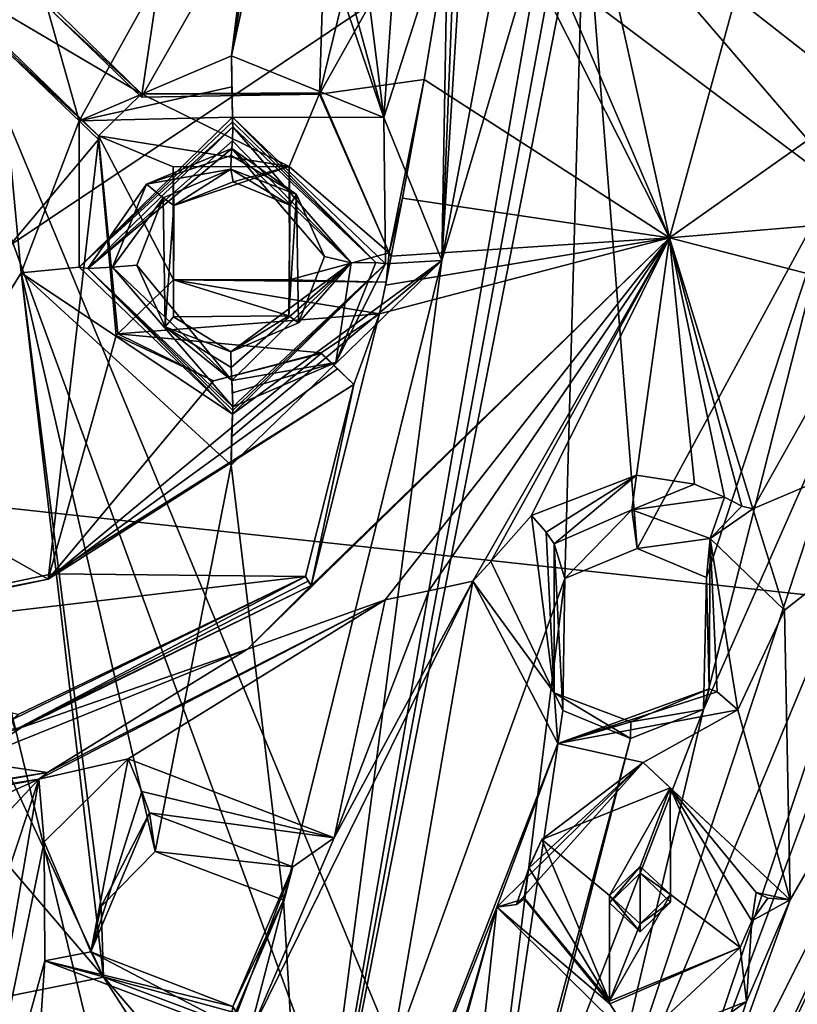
# Model space of a CAD drawing. Header units: millimetres. Extents: x -150 to 308, y -116 to 257.
# Tile 112 of 147: x 256 to 268, y 175 to 191. Entities that reach past the tile are written whole.
import ezdxf

# ---------------------------------------------------------------- set-up
doc = ezdxf.new("R2010")
doc.units = ezdxf.units.MM
doc.header["$LTSCALE"] = 81.481481
for name, color, linetype in [('1009', 7, 'CONTINUOUS'), ('1010', 7, 'CONTINUOUS'), ('1011', 7, 'CONTINUOUS'), ('1012', 7, 'CONTINUOUS'), ('1013', 7, 'CONTINUOUS'), ('1039', 7, 'CONTINUOUS'), ('1040', 7, 'CONTINUOUS'), ('1041', 7, 'CONTINUOUS'), ('1042', 7, 'CONTINUOUS'), ('1043', 7, 'CONTINUOUS'), ('1044', 7, 'CONTINUOUS'), ('1045', 7, 'CONTINUOUS'), ('1046', 7, 'CONTINUOUS'), ('1047', 7, 'CONTINUOUS'), ('1048', 7, 'CONTINUOUS'), ('1049', 7, 'CONTINUOUS'), ('1050', 7, 'CONTINUOUS'), ('1054', 7, 'CONTINUOUS'), ('1055', 7, 'CONTINUOUS'), ('1136', 7, 'CONTINUOUS'), ('1138', 7, 'CONTINUOUS'), ('1139', 7, 'CONTINUOUS'), ('138', 7, 'CONTINUOUS'), ('1431', 7, 'CONTINUOUS'), ('1432', 7, 'CONTINUOUS'), ('1433', 7, 'CONTINUOUS'), ('1434', 7, 'CONTINUOUS'), ('1435', 7, 'CONTINUOUS'), ('1436', 7, 'CONTINUOUS'), ('1437', 7, 'CONTINUOUS'), ('1459', 7, 'CONTINUOUS'), ('1460', 7, 'CONTINUOUS'), ('1461', 7, 'CONTINUOUS'), ('1462', 7, 'CONTINUOUS'), ('254', 7, 'CONTINUOUS'), ('783', 7, 'CONTINUOUS'), ('786', 7, 'CONTINUOUS'), ('794', 7, 'CONTINUOUS'), ('937', 7, 'CONTINUOUS'), ('938', 7, 'CONTINUOUS'), ('944', 7, 'CONTINUOUS'), ('945', 7, 'CONTINUOUS'), ('946', 7, 'CONTINUOUS'), ('947', 7, 'CONTINUOUS'), ('948', 7, 'CONTINUOUS')]:
    doc.layers.add(name, color=color, linetype=linetype)

msp = doc.modelspace()

# ---------------------------------------------------------------- linework, layer by layer
at = {"layer": '1009', "linetype": 'CONTINUOUS'}
for points in [[(261.203, 184.901, -20.785), (256.257, 181.792, -21.521), (256.185, 181.706, -21.289), (261.203, 184.901, -20.785)], [(256.257, 181.792, -21.521), (250.5, 180.587, -21.805), (256.185, 181.706, -21.289), (256.257, 181.792, -21.521)], [(256.185, 181.706, -21.289), (250.5, 180.587, -21.805), (250.5, 180.506, -21.46), (256.185, 181.706, -21.289)]]:
    msp.add_3dface(points, dxfattribs=at)
at = {"layer": '1010', "linetype": 'CONTINUOUS'}
for points in [[(255.573, 190.302, -19.165), (257.009, 188.918, -19.55), (252.634, 183.7, -20.688), (255.573, 190.302, -19.165)], [(257.009, 188.918, -19.55), (256.185, 181.706, -21.289), (252.634, 183.7, -20.688), (257.009, 188.918, -19.55)], [(257.301, 185.705, -20.345), (256.185, 181.706, -21.289), (257.009, 188.918, -19.55), (257.301, 185.705, -20.345)], [(258.9, 184.961, -20.611), (256.185, 181.706, -21.289), (257.301, 185.705, -20.345), (258.9, 184.961, -20.611)], [(260.934, 185.155, -20.69), (256.185, 181.706, -21.289), (260.668, 185.409, -20.609), (260.934, 185.155, -20.69)], [(260.668, 185.409, -20.609), (256.185, 181.706, -21.289), (258.9, 184.961, -20.611), (260.668, 185.409, -20.609)], [(261.203, 184.901, -20.785), (256.185, 181.706, -21.289), (260.934, 185.155, -20.69), (261.203, 184.901, -20.785)], [(256.185, 181.706, -21.289), (250.5, 180.506, -21.46), (252.634, 183.7, -20.688), (256.185, 181.706, -21.289)]]:
    msp.add_3dface(points, dxfattribs=at)
at = {"layer": '1011', "linetype": 'CONTINUOUS'}
for points in [[(260.668, 185.421, -20.662), (261.203, 184.901, -20.785), (260.668, 185.409, -20.609), (260.668, 185.421, -20.662)], [(261.203, 184.901, -20.785), (260.934, 185.155, -20.69), (260.668, 185.409, -20.609), (261.203, 184.901, -20.785)]]:
    msp.add_3dface(points, dxfattribs=at)
at = {"layer": '1012', "linetype": 'CONTINUOUS'}
for points in [[(257.009, 188.982, -19.821), (257.329, 185.732, -20.589), (257.009, 188.918, -19.55), (257.009, 188.982, -19.821)], [(257.329, 185.732, -20.589), (257.301, 185.705, -20.345), (257.009, 188.918, -19.55), (257.329, 185.732, -20.589)], [(257.329, 185.732, -20.589), (258.9, 184.961, -20.611), (257.301, 185.705, -20.345), (257.329, 185.732, -20.589)], [(257.329, 185.732, -20.589), (260.668, 185.421, -20.662), (258.9, 184.961, -20.611), (257.329, 185.732, -20.589)], [(260.668, 185.421, -20.662), (260.668, 185.409, -20.609), (258.9, 184.961, -20.611), (260.668, 185.421, -20.662)]]:
    msp.add_3dface(points, dxfattribs=at)
at = {"layer": '1013', "linetype": 'CONTINUOUS'}
for points in [[(254.13, 191.784, -19.158), (257.009, 188.982, -19.821), (254.133, 191.695, -18.794), (254.13, 191.784, -19.158)], [(257.009, 188.982, -19.821), (255.573, 190.302, -19.165), (254.133, 191.695, -18.794), (257.009, 188.982, -19.821)], [(257.009, 188.982, -19.821), (257.009, 188.918, -19.55), (255.573, 190.302, -19.165), (257.009, 188.982, -19.821)]]:
    msp.add_3dface(points, dxfattribs=at)
at = {"layer": '1039', "linetype": 'CONTINUOUS'}
for points in [[(258.239, 188.473, -19.941), (260.141, 188.477, -19.94), (258.249, 187.837, -17.292), (258.239, 188.473, -19.941)], [(258.249, 187.837, -17.292), (260.141, 188.477, -19.94), (259.222, 188.227, -17.246), (258.249, 187.837, -17.292)], [(259.222, 188.227, -17.246), (260.141, 188.477, -19.94), (260.154, 187.841, -17.392), (259.222, 188.227, -17.246)], [(260.141, 188.477, -19.94), (260.145, 186.618, -20.38), (260.154, 187.841, -17.392), (260.141, 188.477, -19.94)], [(260.154, 187.841, -17.392), (260.145, 186.618, -20.38), (260.136, 186.028, -17.839), (260.154, 187.841, -17.392)]]:
    msp.add_3dface(points, dxfattribs=at)
at = {"layer": '1040', "linetype": 'CONTINUOUS'}
for points in [[(258.244, 186.615, -20.38), (258.239, 188.473, -19.941), (258.242, 186.012, -17.738), (258.244, 186.615, -20.38)], [(258.239, 188.473, -19.941), (258.249, 187.837, -17.292), (258.242, 186.012, -17.738), (258.239, 188.473, -19.941)], [(260.136, 186.028, -17.839), (258.244, 186.615, -20.38), (258.242, 186.012, -17.738), (260.136, 186.028, -17.839)], [(260.145, 186.618, -20.38), (258.244, 186.615, -20.38), (260.136, 186.028, -17.839), (260.145, 186.618, -20.38)]]:
    msp.add_3dface(points, dxfattribs=at)
at = {"layer": '1041', "linetype": 'CONTINUOUS'}
for points in [[(258.075, 187.962, -17.253), (258.249, 187.837, -17.292), (259.184, 188.431, -17.194), (258.075, 187.962, -17.253)], [(258.249, 187.837, -17.292), (259.222, 188.227, -17.246), (259.184, 188.431, -17.194), (258.249, 187.837, -17.292)], [(259.222, 188.227, -17.246), (260.154, 187.841, -17.392), (259.184, 188.431, -17.194), (259.222, 188.227, -17.246)], [(259.184, 188.431, -17.194), (260.154, 187.841, -17.392), (260.262, 188.016, -17.356), (259.184, 188.431, -17.194)], [(257.642, 186.856, -17.502), (258.108, 185.846, -17.772), (258.075, 187.962, -17.253), (257.642, 186.856, -17.502)], [(258.108, 185.846, -17.772), (258.249, 187.837, -17.292), (258.075, 187.962, -17.253), (258.108, 185.846, -17.772)], [(260.154, 187.841, -17.392), (260.136, 186.028, -17.839), (260.262, 188.016, -17.356), (260.154, 187.841, -17.392)], [(260.262, 188.016, -17.356), (260.136, 186.028, -17.839), (260.293, 185.911, -17.878), (260.262, 188.016, -17.356)], [(260.723, 186.998, -17.635), (260.262, 188.016, -17.356), (260.293, 185.911, -17.878), (260.723, 186.998, -17.635)], [(258.242, 186.012, -17.738), (258.249, 187.837, -17.292), (258.108, 185.846, -17.772), (258.242, 186.012, -17.738)], [(259.185, 185.435, -17.93), (258.242, 186.012, -17.738), (258.108, 185.846, -17.772), (259.185, 185.435, -17.93)], [(260.136, 186.028, -17.839), (258.242, 186.012, -17.738), (259.185, 185.435, -17.93), (260.136, 186.028, -17.839)], [(260.136, 186.028, -17.839), (259.185, 185.435, -17.93), (260.293, 185.911, -17.878), (260.136, 186.028, -17.839)]]:
    msp.add_3dface(points, dxfattribs=at)
at = {"layer": '1042', "linetype": 'CONTINUOUS'}
for points in [[(259.199, 188.769, -16.827), (257.8, 188.185, -16.903), (259.189, 188.656, -17.062), (259.199, 188.769, -16.827)], [(257.8, 188.185, -16.903), (259.184, 188.431, -17.194), (259.189, 188.656, -17.062), (257.8, 188.185, -16.903)], [(258.075, 187.962, -17.253), (259.184, 188.431, -17.194), (257.8, 188.185, -16.903), (258.075, 187.962, -17.253)], [(257.239, 186.827, -17.209), (258.075, 187.962, -17.253), (257.8, 188.185, -16.903), (257.239, 186.827, -17.209)], [(257.642, 186.856, -17.502), (258.075, 187.962, -17.253), (257.239, 186.827, -17.209), (257.642, 186.856, -17.502)], [(259.2, 184.965, -17.761), (257.642, 186.856, -17.502), (257.239, 186.827, -17.209), (259.2, 184.965, -17.761)], [(258.108, 185.846, -17.772), (257.642, 186.856, -17.502), (259.2, 184.965, -17.761), (258.108, 185.846, -17.772)], [(259.185, 185.435, -17.93), (258.108, 185.846, -17.772), (259.189, 185.177, -17.917), (259.185, 185.435, -17.93)], [(259.189, 185.177, -17.917), (258.108, 185.846, -17.772), (259.2, 184.965, -17.761), (259.189, 185.177, -17.917)]]:
    msp.add_3dface(points, dxfattribs=at)
at = {"layer": '1043', "linetype": 'CONTINUOUS'}
for points in [[(260.262, 188.016, -17.356), (259.199, 188.769, -16.827), (259.189, 188.656, -17.062), (260.262, 188.016, -17.356)], [(260.262, 188.016, -17.356), (260.723, 186.998, -17.635), (259.199, 188.769, -16.827), (260.262, 188.016, -17.356)], [(259.199, 188.769, -16.827), (260.723, 186.998, -17.635), (261.157, 186.894, -17.4), (259.199, 188.769, -16.827)], [(259.184, 188.431, -17.194), (260.262, 188.016, -17.356), (259.189, 188.656, -17.062), (259.184, 188.431, -17.194)], [(260.723, 186.998, -17.635), (260.293, 185.911, -17.878), (261.157, 186.894, -17.4), (260.723, 186.998, -17.635)], [(260.293, 185.911, -17.878), (259.185, 185.435, -17.93), (261.157, 186.894, -17.4), (260.293, 185.911, -17.878)], [(259.185, 185.435, -17.93), (259.189, 185.177, -17.917), (261.157, 186.894, -17.4), (259.185, 185.435, -17.93)], [(259.189, 185.177, -17.917), (259.2, 184.965, -17.761), (261.157, 186.894, -17.4), (259.189, 185.177, -17.917)]]:
    msp.add_3dface(points, dxfattribs=at)
at = {"layer": '1044', "linetype": 'CONTINUOUS'}
for points in [[(259.211, 188.896, -16.627), (261.157, 186.894, -17.4), (259.214, 189.127, -16.581), (259.211, 188.896, -16.627)], [(259.214, 189.127, -16.581), (261.157, 186.894, -17.4), (261.563, 186.899, -17.258), (259.214, 189.127, -16.581)], [(259.199, 188.769, -16.827), (261.157, 186.894, -17.4), (259.211, 188.896, -16.627), (259.199, 188.769, -16.827)], [(261.157, 186.894, -17.4), (259.2, 184.965, -17.761), (260.904, 185.26, -17.624), (261.157, 186.894, -17.4)], [(261.563, 186.899, -17.258), (261.157, 186.894, -17.4), (260.904, 185.26, -17.624), (261.563, 186.899, -17.258)], [(260.904, 185.26, -17.624), (259.2, 184.965, -17.761), (259.213, 184.763, -17.642), (260.904, 185.26, -17.624)], [(259.217, 184.536, -17.706), (260.904, 185.26, -17.624), (259.213, 184.763, -17.642), (259.217, 184.536, -17.706)]]:
    msp.add_3dface(points, dxfattribs=at)
at = {"layer": '1045', "linetype": 'CONTINUOUS'}
for points in [[(259.211, 188.896, -16.627), (259.214, 189.127, -16.581), (256.835, 186.801, -17.041), (259.211, 188.896, -16.627)], [(259.199, 188.769, -16.827), (259.211, 188.896, -16.627), (256.835, 186.801, -17.041), (259.199, 188.769, -16.827)], [(257.8, 188.185, -16.903), (259.199, 188.769, -16.827), (256.835, 186.801, -17.041), (257.8, 188.185, -16.903)], [(257.239, 186.827, -17.209), (257.8, 188.185, -16.903), (256.835, 186.801, -17.041), (257.239, 186.827, -17.209)], [(259.217, 184.536, -17.706), (257.239, 186.827, -17.209), (256.835, 186.801, -17.041), (259.217, 184.536, -17.706)], [(259.2, 184.965, -17.761), (257.239, 186.827, -17.209), (259.217, 184.536, -17.706), (259.2, 184.965, -17.761)], [(259.2, 184.965, -17.761), (259.217, 184.536, -17.706), (259.213, 184.763, -17.642), (259.2, 184.965, -17.761)]]:
    msp.add_3dface(points, dxfattribs=at)
at = {"layer": '1046', "linetype": 'CONTINUOUS'}
for points in [[(259.21, 189.288, -16.635), (256.696, 186.823, -17.12), (259.212, 189.209, -16.603), (259.21, 189.288, -16.635)], [(256.696, 186.823, -17.12), (259.214, 189.127, -16.581), (259.212, 189.209, -16.603), (256.696, 186.823, -17.12)], [(256.835, 186.801, -17.041), (259.214, 189.127, -16.581), (256.696, 186.823, -17.12), (256.835, 186.801, -17.041)], [(259.211, 184.414, -17.833), (256.835, 186.801, -17.041), (256.696, 186.823, -17.12), (259.211, 184.414, -17.833)], [(259.217, 184.536, -17.706), (256.835, 186.801, -17.041), (259.214, 184.471, -17.766), (259.217, 184.536, -17.706)], [(259.214, 184.471, -17.766), (256.835, 186.801, -17.041), (259.211, 184.414, -17.833), (259.214, 184.471, -17.766)]]:
    msp.add_3dface(points, dxfattribs=at)
at = {"layer": '1047', "linetype": 'CONTINUOUS'}
for points in [[(261.563, 186.899, -17.258), (259.21, 189.288, -16.635), (259.212, 189.209, -16.603), (261.563, 186.899, -17.258)], [(259.21, 189.288, -16.635), (261.563, 186.899, -17.258), (261.724, 186.88, -17.379), (259.21, 189.288, -16.635)], [(259.214, 189.127, -16.581), (261.563, 186.899, -17.258), (259.212, 189.209, -16.603), (259.214, 189.127, -16.581)], [(259.214, 184.471, -17.766), (259.211, 184.414, -17.833), (261.724, 186.88, -17.379), (259.214, 184.471, -17.766)], [(259.217, 184.536, -17.706), (259.214, 184.471, -17.766), (261.724, 186.88, -17.379), (259.217, 184.536, -17.706)], [(260.904, 185.26, -17.624), (259.217, 184.536, -17.706), (261.724, 186.88, -17.379), (260.904, 185.26, -17.624)], [(261.563, 186.899, -17.258), (260.904, 185.26, -17.624), (261.724, 186.88, -17.379), (261.563, 186.899, -17.258)]]:
    msp.add_3dface(points, dxfattribs=at)
at = {"layer": '1048', "linetype": 'CONTINUOUS'}
for points in [[(261.694, 189.283, -17.132), (259.195, 190.293, -16.741), (259.21, 189.288, -16.635), (261.694, 189.283, -17.132)], [(259.21, 189.288, -16.635), (259.195, 190.293, -16.741), (259.198, 189.781, -16.775), (259.21, 189.288, -16.635)], [(261.694, 189.283, -17.132), (259.21, 189.288, -16.635), (261.724, 186.88, -17.379), (261.694, 189.283, -17.132)], [(262.646, 186.932, -17.782), (261.694, 189.283, -17.132), (261.724, 186.88, -17.379), (262.646, 186.932, -17.782)], [(259.19, 183.574, -18.393), (262.646, 186.932, -17.782), (259.196, 184.042, -18.186), (259.19, 183.574, -18.393)], [(262.646, 186.932, -17.782), (259.211, 184.414, -17.833), (259.196, 184.042, -18.186), (262.646, 186.932, -17.782)], [(259.211, 184.414, -17.833), (262.646, 186.932, -17.782), (261.724, 186.88, -17.379), (259.211, 184.414, -17.833)]]:
    msp.add_3dface(points, dxfattribs=at)
at = {"layer": '1049', "linetype": 'CONTINUOUS'}
for points in [[(259.195, 190.293, -16.741), (256.692, 189.224, -16.89), (259.198, 189.781, -16.775), (259.195, 190.293, -16.741)], [(256.692, 189.224, -16.89), (259.21, 189.288, -16.635), (259.198, 189.781, -16.775), (256.692, 189.224, -16.89)], [(256.692, 189.224, -16.89), (255.742, 186.73, -17.457), (256.696, 186.823, -17.12), (256.692, 189.224, -16.89)], [(256.692, 189.224, -16.89), (256.696, 186.823, -17.12), (259.21, 189.288, -16.635), (256.692, 189.224, -16.89)], [(255.742, 186.73, -17.457), (259.211, 184.414, -17.833), (256.696, 186.823, -17.12), (255.742, 186.73, -17.457)], [(255.742, 186.73, -17.457), (259.19, 183.574, -18.393), (259.211, 184.414, -17.833), (255.742, 186.73, -17.457)], [(259.211, 184.414, -17.833), (259.19, 183.574, -18.393), (259.196, 184.042, -18.186), (259.211, 184.414, -17.833)]]:
    msp.add_3dface(points, dxfattribs=at)
at = {"layer": '1050', "linetype": 'CONTINUOUS'}
for points in [[(256.278, 190.997, -19.021), (258.598, 195.543, -18.02), (257.717, 189.612, -19.412), (256.278, 190.997, -19.021)], [(258.598, 195.543, -18.02), (260.808, 195.037, -18.248), (257.717, 189.612, -19.412), (258.598, 195.543, -18.02)], [(257.717, 189.612, -19.412), (260.808, 195.037, -18.248), (260.641, 189.664, -19.552), (257.717, 189.612, -19.412)], [(260.808, 195.037, -18.248), (261.752, 194.215, -18.502), (260.641, 189.664, -19.552), (260.808, 195.037, -18.248)], [(261.752, 194.215, -18.502), (263.032, 193.927, -18.652), (260.641, 189.664, -19.552), (261.752, 194.215, -18.502)], [(263.032, 193.927, -18.652), (262.355, 189.902, -19.603), (260.641, 189.664, -19.552), (263.032, 193.927, -18.652)], [(262.355, 189.902, -19.603), (261.782, 187.061, -20.275), (260.641, 189.664, -19.552), (262.355, 189.902, -19.603)], [(261.782, 187.061, -20.275), (262.355, 189.902, -19.603), (262.002, 187.957, -20.063), (261.782, 187.061, -20.275)], [(261.782, 187.061, -20.275), (262.002, 187.957, -20.063), (261.817, 187.003, -20.289), (261.782, 187.061, -20.275)], [(261.73, 186.578, -20.389), (261.817, 187.003, -20.289), (261.722, 186.53, -20.4), (261.73, 186.578, -20.389)], [(261.73, 186.578, -20.389), (261.782, 187.061, -20.275), (261.817, 187.003, -20.289), (261.73, 186.578, -20.389)], [(261.625, 186.06, -20.511), (261.73, 186.578, -20.389), (261.722, 186.53, -20.4), (261.625, 186.06, -20.511)]]:
    msp.add_3dface(points, dxfattribs=at)
at = {"layer": '1054', "linetype": 'CONTINUOUS'}
for points in [[(257.716, 189.67, -19.658), (254.837, 192.472, -18.996), (256.278, 190.997, -19.021), (257.716, 189.67, -19.658)], [(257.716, 189.67, -19.658), (256.278, 190.997, -19.021), (257.717, 189.612, -19.412), (257.716, 189.67, -19.658)]]:
    msp.add_3dface(points, dxfattribs=at)
at = {"layer": '1055', "linetype": 'CONTINUOUS'}
for points in [[(260.643, 189.686, -19.654), (257.716, 189.67, -19.658), (260.641, 189.664, -19.552), (260.643, 189.686, -19.654)], [(257.716, 189.67, -19.658), (257.717, 189.612, -19.412), (260.641, 189.664, -19.552), (257.716, 189.67, -19.658)], [(261.782, 187.061, -20.275), (260.643, 189.686, -19.654), (260.641, 189.664, -19.552), (261.782, 187.061, -20.275)]]:
    msp.add_3dface(points, dxfattribs=at)
at = {"layer": '1136', "linetype": 'CONTINUOUS'}
msp.add_3dface([(255.693, 179.484, -22.066), (260.406, 181.747, -21.531), (255.587, 179.398, -21.852), (255.693, 179.484, -22.066)], dxfattribs=at)
at = {"layer": '1138', "linetype": 'CONTINUOUS'}
for points in [[(260.503, 181.604, -21.565), (255.746, 179.271, -22.116), (255.641, 179.235, -21.896), (260.503, 181.604, -21.565)], [(255.746, 179.271, -22.116), (250.5, 178.37, -22.329), (255.641, 179.235, -21.896), (255.746, 179.271, -22.116)]]:
    msp.add_3dface(points, dxfattribs=at)
at = {"layer": '1139', "linetype": 'CONTINUOUS'}
for points in [[(255.587, 179.398, -21.852), (260.406, 181.747, -21.531), (255.641, 179.235, -21.896), (255.587, 179.398, -21.852)], [(260.406, 181.747, -21.531), (260.452, 181.675, -21.548), (255.641, 179.235, -21.896), (260.406, 181.747, -21.531)], [(260.452, 181.675, -21.548), (260.503, 181.604, -21.565), (255.641, 179.235, -21.896), (260.452, 181.675, -21.548)]]:
    msp.add_3dface(points, dxfattribs=at)
at = {"layer": '138', "linetype": 'CONTINUOUS'}
for points in [[(278.554, 202.572, -43.767), (250, 183.471, -49.519), (250, 202.975, -45.471), (278.554, 202.572, -43.767)], [(301.289, 177.897, -44.25), (250, 183.471, -49.519), (278.554, 202.572, -43.767), (301.289, 177.897, -44.25)], [(268.609, 161.712, -51.639), (249.928, 162.607, -52.632), (250, 183.471, -49.519), (268.609, 161.712, -51.639)], [(301.289, 177.897, -44.25), (268.609, 161.712, -51.639), (250, 183.471, -49.519), (301.289, 177.897, -44.25)]]:
    msp.add_3dface(points, dxfattribs=at)
at = {"layer": '1431', "linetype": 'CONTINUOUS'}
for points in [[(263.549, 176.326, -23.238), (265.951, 178.698, -22.839), (263.873, 176.37, -23.396), (263.549, 176.326, -23.238)], [(263.873, 176.37, -23.396), (265.951, 178.698, -22.839), (264.073, 176.964, -23.581), (263.873, 176.37, -23.396)], [(264.073, 176.964, -23.581), (265.951, 178.698, -22.839), (264.288, 177.435, -23.474), (264.073, 176.964, -23.581)], [(264.288, 177.435, -23.474), (265.951, 178.698, -22.839), (266.396, 178.283, -23.382), (264.288, 177.435, -23.474)], [(265.951, 178.698, -22.839), (268.363, 176.446, -23.772), (266.396, 178.283, -23.382), (265.951, 178.698, -22.839)], [(268.363, 176.446, -23.772), (267.805, 176.565, -24.179), (266.396, 178.283, -23.382), (268.363, 176.446, -23.772)], [(264, 176.459, -23.717), (263.873, 176.37, -23.396), (264.073, 176.964, -23.581), (264, 176.459, -23.717)], [(267.805, 176.565, -24.179), (268.363, 176.446, -23.772), (267.997, 176.474, -23.866), (267.805, 176.565, -24.179)]]:
    msp.add_3dface(points, dxfattribs=at)
at = {"layer": '1432', "linetype": 'CONTINUOUS'}
for points in [[(264.288, 177.435, -23.474), (266.396, 178.283, -23.382), (265.4, 176.514, -23.938), (264.288, 177.435, -23.474)], [(266.396, 178.283, -23.382), (265.9, 176.994, -23.809), (265.4, 176.514, -23.938), (266.396, 178.283, -23.382)], [(265.9, 176.994, -23.809), (266.396, 178.283, -23.382), (266.4, 176.53, -24.037), (265.9, 176.994, -23.809)], [(266.396, 178.283, -23.382), (267.805, 176.565, -24.179), (267.736, 176.098, -24.345), (266.396, 178.283, -23.382)], [(267.543, 175.66, -24.487), (266.396, 178.283, -23.382), (267.736, 176.098, -24.345), (267.543, 175.66, -24.487)], [(266.396, 178.283, -23.382), (267.543, 175.66, -24.487), (266.4, 176.53, -24.037), (266.396, 178.283, -23.382)], [(264.074, 176.976, -23.628), (264.288, 177.435, -23.474), (265.399, 174.784, -24.598), (264.074, 176.976, -23.628)], [(265.399, 174.784, -24.598), (264.288, 177.435, -23.474), (265.4, 176.514, -23.938), (265.399, 174.784, -24.598)], [(264, 176.48, -23.811), (264.074, 176.976, -23.628), (265.399, 174.784, -24.598), (264, 176.48, -23.811)], [(267.543, 175.66, -24.487), (265.399, 174.784, -24.598), (266.4, 176.53, -24.037), (267.543, 175.66, -24.487)], [(266.4, 176.53, -24.037), (265.399, 174.784, -24.598), (265.9, 176.051, -24.165), (266.4, 176.53, -24.037)], [(265.9, 176.051, -24.165), (265.399, 174.784, -24.598), (265.4, 176.514, -23.938), (265.9, 176.051, -24.165)]]:
    msp.add_3dface(points, dxfattribs=at)
at = {"layer": '1433', "linetype": 'CONTINUOUS'}
for points in [[(264.073, 176.964, -23.581), (264.288, 177.435, -23.474), (264.074, 176.976, -23.628), (264.073, 176.964, -23.581)], [(264.073, 176.964, -23.581), (264.074, 176.976, -23.628), (264, 176.48, -23.811), (264.073, 176.964, -23.581)], [(264, 176.459, -23.717), (264.073, 176.964, -23.581), (264, 176.48, -23.811), (264, 176.459, -23.717)], [(264, 176.459, -23.717), (264, 176.48, -23.811), (265.399, 174.784, -24.598), (264, 176.459, -23.717)], [(264, 176.459, -23.717), (265.399, 174.784, -24.598), (265.406, 174.741, -24.423), (264, 176.459, -23.717)], [(265.399, 174.784, -24.598), (267.543, 175.66, -24.487), (265.406, 174.741, -24.423), (265.399, 174.784, -24.598)]]:
    msp.add_3dface(points, dxfattribs=at)
at = {"layer": '1434', "linetype": 'CONTINUOUS'}
for points in [[(263.549, 176.326, -23.238), (263.873, 176.37, -23.396), (264, 176.459, -23.717), (263.549, 176.326, -23.238)], [(263.549, 176.326, -23.238), (264, 176.459, -23.717), (265.406, 174.741, -24.423), (263.549, 176.326, -23.238)], [(268.363, 176.446, -23.772), (267.646, 174.779, -24.162), (267.736, 176.098, -24.345), (268.363, 176.446, -23.772)], [(267.805, 176.565, -24.179), (267.997, 176.474, -23.866), (267.736, 176.098, -24.345), (267.805, 176.565, -24.179)], [(267.997, 176.474, -23.866), (268.363, 176.446, -23.772), (267.736, 176.098, -24.345), (267.997, 176.474, -23.866)], [(265.835, 174.071, -24.136), (263.549, 176.326, -23.238), (265.406, 174.741, -24.423), (265.835, 174.071, -24.136)], [(267.646, 174.779, -24.162), (267.543, 175.66, -24.487), (267.736, 176.098, -24.345), (267.646, 174.779, -24.162)], [(267.543, 175.66, -24.487), (265.835, 174.071, -24.136), (265.406, 174.741, -24.423), (267.543, 175.66, -24.487)], [(267.646, 174.779, -24.162), (265.835, 174.071, -24.136), (267.543, 175.66, -24.487), (267.646, 174.779, -24.162)]]:
    msp.add_3dface(points, dxfattribs=at)
at = {"layer": '1435', "linetype": 'CONTINUOUS'}
for points in [[(265.9, 176.994, -23.809), (266.4, 176.53, -24.037), (265.9, 176.883, -23.339), (265.9, 176.994, -23.809)], [(265.9, 176.883, -23.339), (266.4, 176.53, -24.037), (266.4, 176.406, -23.534), (265.9, 176.883, -23.339)], [(266.4, 176.53, -24.037), (265.9, 176.051, -24.165), (266.4, 176.406, -23.534), (266.4, 176.53, -24.037)], [(266.4, 176.406, -23.534), (265.9, 176.051, -24.165), (265.9, 175.92, -23.612), (266.4, 176.406, -23.534)]]:
    msp.add_3dface(points, dxfattribs=at)
at = {"layer": '1436', "linetype": 'CONTINUOUS'}
for points in [[(265.4, 176.514, -23.938), (265.9, 176.994, -23.809), (265.4, 176.398, -23.418), (265.4, 176.514, -23.938)], [(265.9, 176.994, -23.809), (265.9, 176.883, -23.339), (265.4, 176.398, -23.418), (265.9, 176.994, -23.809)], [(265.9, 176.051, -24.165), (265.4, 176.514, -23.938), (265.9, 175.92, -23.612), (265.9, 176.051, -24.165)], [(265.9, 175.92, -23.612), (265.4, 176.514, -23.938), (265.4, 176.398, -23.418), (265.9, 175.92, -23.612)]]:
    msp.add_3dface(points, dxfattribs=at)
at = {"layer": '1437', "linetype": 'CONTINUOUS'}
for points in [[(265.9, 176.883, -23.339), (265.9, 175.92, -23.612), (265.4, 176.398, -23.418), (265.9, 176.883, -23.339)], [(265.9, 176.883, -23.339), (266.4, 176.406, -23.534), (265.9, 175.92, -23.612), (265.9, 176.883, -23.339)]]:
    msp.add_3dface(points, dxfattribs=at)
at = {"layer": '1459', "linetype": 'CONTINUOUS'}
for points in [[(256.118, 177.395, -22.396), (257.5, 178.759, -22.109), (256.885, 175.591, -22.145), (256.118, 177.395, -22.396)], [(256.885, 175.591, -22.145), (257.5, 178.759, -22.109), (257.722, 178.222, -22.039), (256.885, 175.591, -22.145)], [(257.846, 177.871, -21.612), (256.885, 175.591, -22.145), (257.722, 178.222, -22.039), (257.846, 177.871, -21.612)], [(256.13, 175.445, -22.917), (256.118, 177.395, -22.396), (256.885, 175.591, -22.145), (256.13, 175.445, -22.917)], [(259.218, 174.696, -22.585), (256.13, 175.445, -22.917), (256.885, 175.591, -22.145), (259.218, 174.696, -22.585)], [(259.466, 174.18, -23.469), (256.13, 175.445, -22.917), (259.284, 174.588, -23.142), (259.466, 174.18, -23.469)], [(259.284, 174.588, -23.142), (256.13, 175.445, -22.917), (259.218, 174.696, -22.585), (259.284, 174.588, -23.142)]]:
    msp.add_3dface(points, dxfattribs=at)
at = {"layer": '1460', "linetype": 'CONTINUOUS'}
for points in [[(257.5, 178.759, -22.109), (260.88, 177.462, -22.682), (257.722, 178.222, -22.039), (257.5, 178.759, -22.109)], [(260.88, 177.462, -22.682), (257.846, 177.871, -21.612), (257.722, 178.222, -22.039), (260.88, 177.462, -22.682)], [(257.846, 177.871, -21.612), (260.88, 177.462, -22.682), (260.203, 176.987, -22.061), (257.846, 177.871, -21.612)], [(260.88, 177.462, -22.682), (259.466, 174.18, -23.469), (260.203, 176.987, -22.061), (260.88, 177.462, -22.682)], [(259.284, 174.588, -23.142), (259.218, 174.696, -22.585), (260.203, 176.987, -22.061), (259.284, 174.588, -23.142)], [(259.466, 174.18, -23.469), (259.284, 174.588, -23.142), (260.203, 176.987, -22.061), (259.466, 174.18, -23.469)]]:
    msp.add_3dface(points, dxfattribs=at)
at = {"layer": '1461', "linetype": 'CONTINUOUS'}
for points in [[(257.941, 177.24, -19.944), (257.846, 177.871, -21.612), (260.203, 176.987, -22.061), (257.941, 177.24, -19.944)], [(260.045, 176.44, -20.296), (257.941, 177.24, -19.944), (260.203, 176.987, -22.061), (260.045, 176.44, -20.296)], [(259.218, 174.696, -22.585), (260.045, 176.44, -20.296), (260.203, 176.987, -22.061), (259.218, 174.696, -22.585)], [(259.17, 174.392, -20.789), (260.045, 176.44, -20.296), (259.218, 174.696, -22.585), (259.17, 174.392, -20.789)]]:
    msp.add_3dface(points, dxfattribs=at)
at = {"layer": '1462', "linetype": 'CONTINUOUS'}
for points in [[(257.057, 176.338, -20.134), (256.885, 175.591, -22.145), (257.846, 177.871, -21.612), (257.057, 176.338, -20.134)], [(257.941, 177.24, -19.944), (257.057, 176.338, -20.134), (257.846, 177.871, -21.612), (257.941, 177.24, -19.944)], [(257.057, 176.338, -20.134), (257.091, 175.174, -20.447), (256.885, 175.591, -22.145), (257.057, 176.338, -20.134)], [(257.091, 175.174, -20.447), (259.17, 174.392, -20.789), (256.885, 175.591, -22.145), (257.091, 175.174, -20.447)], [(259.17, 174.392, -20.789), (259.218, 174.696, -22.585), (256.885, 175.591, -22.145), (259.17, 174.392, -20.789)]]:
    msp.add_3dface(points, dxfattribs=at)
at = {"layer": '254', "linetype": 'CONTINUOUS'}
for points in [[(271.223, 151.445, -48.888), (294.45, 169.196, -44.692), (250, 202.512, -43.514), (271.223, 151.445, -48.888)], [(266.905, 156.381, -49.255), (271.223, 151.445, -48.888), (250, 202.512, -43.514), (266.905, 156.381, -49.255)], [(294.45, 169.196, -44.692), (304.963, 196.28, -38.29), (250, 202.512, -43.514), (294.45, 169.196, -44.692)], [(260.392, 159.682, -49.581), (266.905, 156.381, -49.255), (250, 202.512, -43.514), (260.392, 159.682, -49.581)], [(260.392, 159.682, -49.581), (250, 202.512, -43.514), (255.545, 160.864, -49.713), (260.392, 159.682, -49.581)]]:
    msp.add_3dface(points, dxfattribs=at)
at = {"layer": '783', "linetype": 'CONTINUOUS'}
for points in [[(254.906, 195.545, -15.327), (253.45, 183.013, -18.298), (255.742, 186.73, -17.457), (254.906, 195.545, -15.327)], [(259.749, 194.732, -15.693), (254.906, 195.545, -15.327), (256.692, 189.224, -16.89), (259.749, 194.732, -15.693)], [(256.692, 189.224, -16.89), (254.906, 195.545, -15.327), (255.742, 186.73, -17.457), (256.692, 189.224, -16.89)], [(259.195, 190.293, -16.741), (259.749, 194.732, -15.693), (256.692, 189.224, -16.89), (259.195, 190.293, -16.741)], [(259.877, 194.432, -15.772), (259.749, 194.732, -15.693), (259.195, 190.293, -16.741), (259.877, 194.432, -15.772)], [(260.033, 194.148, -15.848), (259.877, 194.432, -15.772), (259.195, 190.293, -16.741), (260.033, 194.148, -15.848)], [(261.694, 189.283, -17.132), (260.033, 194.148, -15.848), (259.195, 190.293, -16.741), (261.694, 189.283, -17.132)], [(260.552, 193.504, -16.031), (260.033, 194.148, -15.848), (261.694, 189.283, -17.132), (260.552, 193.504, -16.031)], [(261.222, 193.003, -16.19), (260.552, 193.504, -16.031), (261.694, 189.283, -17.132), (261.222, 193.003, -16.19)], [(264.702, 193.014, -16.412), (260.429, 170.002, -22.13), (264.985, 193.193, -16.387), (264.702, 193.014, -16.412)], [(264.985, 193.193, -16.387), (260.429, 170.002, -22.13), (264.663, 181.719, -19.29), (264.985, 193.193, -16.387)], [(265.852, 182.209, -19.276), (264.985, 193.193, -16.387), (264.663, 181.719, -19.29), (265.852, 182.209, -19.276)], [(271.606, 190.126, -17.776), (264.985, 193.193, -16.387), (270.076, 189.202, -17.861), (271.606, 190.126, -17.776)], [(270.076, 189.202, -17.861), (264.985, 193.193, -16.387), (269.165, 188.323, -18), (270.076, 189.202, -17.861)], [(269.165, 188.323, -18), (264.985, 193.193, -16.387), (265.852, 182.209, -19.276), (269.165, 188.323, -18)], [(264.403, 192.862, -16.428), (260.429, 170.002, -22.13), (264.702, 193.014, -16.412), (264.403, 192.862, -16.428)], [(261.936, 192.697, -16.307), (261.222, 193.003, -16.19), (261.694, 189.283, -17.132), (261.936, 192.697, -16.307)], [(260.429, 170.002, -22.13), (264.403, 192.862, -16.428), (262.646, 186.932, -17.782), (260.429, 170.002, -22.13)], [(264.403, 192.862, -16.428), (263.711, 192.633, -16.437), (262.646, 186.932, -17.782), (264.403, 192.862, -16.428)], [(262.744, 192.555, -16.392), (261.936, 192.697, -16.307), (261.694, 189.283, -17.132), (262.744, 192.555, -16.392)], [(263.711, 192.633, -16.437), (262.995, 192.549, -16.41), (262.646, 186.932, -17.782), (263.711, 192.633, -16.437)], [(262.646, 186.932, -17.782), (262.744, 192.555, -16.392), (261.694, 189.283, -17.132), (262.646, 186.932, -17.782)], [(262.87, 192.549, -16.401), (262.744, 192.555, -16.392), (262.646, 186.932, -17.782), (262.87, 192.549, -16.401)], [(262.995, 192.549, -16.41), (262.87, 192.549, -16.401), (262.646, 186.932, -17.782), (262.995, 192.549, -16.41)], [(266.993, 181.735, -19.521), (269.165, 188.323, -18), (265.852, 182.209, -19.276), (266.993, 181.735, -19.521)], [(269.945, 186.361, -18.603), (269.165, 188.323, -18), (266.941, 179.57, -20.103), (269.945, 186.361, -18.603)], [(266.941, 179.57, -20.103), (269.165, 188.323, -18), (266.993, 181.735, -19.521), (266.941, 179.57, -20.103)], [(272.113, 187.215, -18.617), (271.207, 186.34, -18.75), (265.958, 170.752, -22.507), (272.113, 187.215, -18.617)], [(271.237, 177.178, -21.328), (272.113, 187.215, -18.617), (265.958, 170.752, -22.507), (271.237, 177.178, -21.328)], [(262.646, 186.932, -17.782), (259.19, 183.574, -18.393), (260.045, 176.44, -20.296), (262.646, 186.932, -17.782)], [(260.429, 170.002, -22.13), (262.646, 186.932, -17.782), (260.045, 176.44, -20.296), (260.429, 170.002, -22.13)], [(255.742, 186.73, -17.457), (253.45, 183.013, -18.298), (257.091, 175.174, -20.447), (255.742, 186.73, -17.457)], [(259.19, 183.574, -18.393), (255.742, 186.73, -17.457), (257.941, 177.24, -19.944), (259.19, 183.574, -18.393)], [(257.941, 177.24, -19.944), (255.742, 186.73, -17.457), (257.057, 176.338, -20.134), (257.941, 177.24, -19.944)], [(257.057, 176.338, -20.134), (255.742, 186.73, -17.457), (257.091, 175.174, -20.447), (257.057, 176.338, -20.134)], [(271.207, 186.34, -18.75), (269.945, 186.361, -18.603), (265.031, 171.481, -22.175), (271.207, 186.34, -18.75)], [(269.945, 186.361, -18.603), (266.941, 179.57, -20.103), (265.031, 171.481, -22.175), (269.945, 186.361, -18.603)], [(265.958, 170.752, -22.507), (271.207, 186.34, -18.75), (265.031, 171.481, -22.175), (265.958, 170.752, -22.507)], [(260.045, 176.44, -20.296), (259.19, 183.574, -18.393), (257.941, 177.24, -19.944), (260.045, 176.44, -20.296)], [(253.45, 183.013, -18.298), (251.599, 174.074, -20.561), (257.091, 175.174, -20.447), (253.45, 183.013, -18.298)], [(264.663, 181.719, -19.29), (260.429, 170.002, -22.13), (263.107, 169.231, -22.621), (264.663, 181.719, -19.29)], [(264.633, 179.552, -19.863), (264.663, 181.719, -19.29), (263.107, 169.231, -22.621), (264.633, 179.552, -19.863)], [(265.745, 179.089, -20.103), (264.633, 179.552, -19.863), (263.107, 169.231, -22.621), (265.745, 179.089, -20.103)], [(266.941, 179.57, -20.103), (265.745, 179.089, -20.103), (263.754, 171.328, -22.072), (266.941, 179.57, -20.103)], [(265.031, 171.481, -22.175), (266.941, 179.57, -20.103), (263.754, 171.328, -22.072), (265.031, 171.481, -22.175)], [(263.754, 171.328, -22.072), (265.745, 179.089, -20.103), (263.107, 169.231, -22.621), (263.754, 171.328, -22.072)], [(269.487, 165.366, -24.741), (271.237, 177.178, -21.328), (265.282, 168.658, -23.055), (269.487, 165.366, -24.741)], [(265.282, 168.658, -23.055), (271.237, 177.178, -21.328), (265.958, 170.752, -22.507), (265.282, 168.658, -23.055)], [(259.17, 174.392, -20.789), (260.429, 170.002, -22.13), (260.045, 176.44, -20.296), (259.17, 174.392, -20.789)], [(251.599, 174.074, -20.561), (260.429, 170.002, -22.13), (257.091, 175.174, -20.447), (251.599, 174.074, -20.561)], [(260.429, 170.002, -22.13), (259.17, 174.392, -20.789), (257.091, 175.174, -20.447), (260.429, 170.002, -22.13)]]:
    msp.add_3dface(points, dxfattribs=at)
at = {"layer": '786', "linetype": 'CONTINUOUS'}
for points in [[(273.478, 185.287, -21.931), (265.606, 168.547, -25.77), (266.716, 171.875, -24.901), (273.478, 185.287, -21.931)], [(265.606, 168.547, -25.77), (273.478, 185.287, -21.931), (270.353, 178.46, -23.458), (265.606, 168.547, -25.77)], [(273.478, 185.287, -21.931), (266.716, 171.875, -24.901), (268.363, 176.446, -23.772), (273.478, 185.287, -21.931)], [(267.753, 182.861, -21.905), (273.478, 185.287, -21.931), (268.271, 181.196, -22.419), (267.753, 182.861, -21.905)], [(268.271, 181.196, -22.419), (273.478, 185.287, -21.931), (268.363, 176.446, -23.772), (268.271, 181.196, -22.419)], [(263.153, 181.672, -21.758), (261.226, 170.485, -24.676), (259.466, 174.18, -23.469), (263.153, 181.672, -21.758)], [(260.88, 177.462, -22.682), (263.153, 181.672, -21.758), (259.466, 174.18, -23.469), (260.88, 177.462, -22.682)], [(262.432, 181.515, -21.737), (263.153, 181.672, -21.758), (260.88, 177.462, -22.682), (262.432, 181.515, -21.737)], [(263.153, 181.672, -21.758), (264.55, 179.01, -22.603), (261.226, 170.485, -24.676), (263.153, 181.672, -21.758)], [(261.714, 181.366, -21.717), (262.432, 181.515, -21.737), (260.88, 177.462, -22.682), (261.714, 181.366, -21.717)], [(256.032, 178.422, -22.123), (261.714, 181.366, -21.717), (257.5, 178.759, -22.109), (256.032, 178.422, -22.123)], [(257.5, 178.759, -22.109), (261.714, 181.366, -21.717), (260.88, 177.462, -22.682), (257.5, 178.759, -22.109)], [(267.506, 179.56, -22.78), (268.271, 181.196, -22.419), (268.363, 176.446, -23.772), (267.506, 179.56, -22.78)], [(264.55, 179.01, -22.603), (267.506, 179.56, -22.78), (265.951, 178.698, -22.839), (264.55, 179.01, -22.603)], [(265.951, 178.698, -22.839), (267.506, 179.56, -22.78), (268.363, 176.446, -23.772), (265.951, 178.698, -22.839)], [(264.55, 179.01, -22.603), (263.549, 176.326, -23.238), (261.226, 170.485, -24.676), (264.55, 179.01, -22.603)], [(263.549, 176.326, -23.238), (264.55, 179.01, -22.603), (265.951, 178.698, -22.839), (263.549, 176.326, -23.238)], [(256.032, 178.422, -22.123), (257.5, 178.759, -22.109), (256.118, 177.395, -22.396), (256.032, 178.422, -22.123)], [(250, 177.253, -22.294), (250, 177.359, -22.266), (256.032, 178.422, -22.123), (250, 177.253, -22.294)], [(251.824, 176.519, -22.499), (250, 177.253, -22.294), (256.032, 178.422, -22.123), (251.824, 176.519, -22.499)], [(250, 177.359, -22.266), (250, 177.466, -22.238), (256.032, 178.422, -22.123), (250, 177.359, -22.266)], [(252.569, 174.721, -22.991), (251.824, 176.519, -22.499), (256.032, 178.422, -22.123), (252.569, 174.721, -22.991)], [(252.569, 174.721, -22.991), (256.032, 178.422, -22.123), (252.81, 168.681, -24.695), (252.569, 174.721, -22.991)], [(252.81, 168.681, -24.695), (256.032, 178.422, -22.123), (254.554, 169.815, -24.42), (252.81, 168.681, -24.695)], [(254.554, 169.815, -24.42), (256.032, 178.422, -22.123), (256.118, 177.395, -22.396), (254.554, 169.815, -24.42)], [(265.606, 168.547, -25.77), (270.353, 178.46, -23.458), (265.468, 165.556, -26.701), (265.606, 168.547, -25.77)], [(270.353, 178.46, -23.458), (270.394, 175.053, -24.47), (265.468, 165.556, -26.701), (270.353, 178.46, -23.458)], [(256.13, 175.445, -22.917), (254.554, 169.815, -24.42), (256.118, 177.395, -22.396), (256.13, 175.445, -22.917)], [(268.363, 176.446, -23.772), (266.716, 171.875, -24.901), (267.646, 174.779, -24.162), (268.363, 176.446, -23.772)], [(261.84, 170.369, -24.77), (259.627, 162.168, -27.055), (263.549, 176.326, -23.238), (261.84, 170.369, -24.77)], [(263.549, 176.326, -23.238), (259.627, 162.168, -27.055), (261.226, 170.485, -24.676), (263.549, 176.326, -23.238)], [(263.166, 172.831, -24.188), (261.84, 170.369, -24.77), (263.549, 176.326, -23.238), (263.166, 172.831, -24.188)], [(263.166, 172.831, -24.188), (263.549, 176.326, -23.238), (265.835, 174.071, -24.136), (263.166, 172.831, -24.188)], [(255.746, 169.754, -24.49), (254.554, 169.815, -24.42), (256.13, 175.445, -22.917), (255.746, 169.754, -24.49)], [(259.466, 174.18, -23.469), (255.746, 169.754, -24.49), (256.13, 175.445, -22.917), (259.466, 174.18, -23.469)], [(264.919, 160.662, -28.22), (264.429, 160.832, -28.087), (270.394, 175.053, -24.47), (264.919, 160.662, -28.22)], [(270.394, 175.053, -24.47), (264.429, 160.832, -28.087), (265.468, 165.556, -26.701), (270.394, 175.053, -24.47)], [(264.919, 160.662, -28.22), (270.394, 175.053, -24.47), (270.282, 172.382, -25.27), (264.919, 160.662, -28.22)], [(266.716, 171.875, -24.901), (265.223, 173.075, -24.352), (267.646, 174.779, -24.162), (266.716, 171.875, -24.901)], [(267.646, 174.779, -24.162), (265.223, 173.075, -24.352), (265.835, 174.071, -24.136), (267.646, 174.779, -24.162)]]:
    msp.add_3dface(points, dxfattribs=at)
at = {"layer": '794', "linetype": 'CONTINUOUS'}
for points in [[(264.985, 193.193, -16.387), (271.606, 190.126, -17.776), (294.322, 188.714, -21.895), (264.985, 193.193, -16.387)], [(286.618, 191.447, -19.59), (264.985, 193.193, -16.387), (287.923, 189.749, -20.288), (286.618, 191.447, -19.59)], [(287.923, 189.749, -20.288), (264.985, 193.193, -16.387), (294.322, 188.714, -21.895), (287.923, 189.749, -20.288)]]:
    msp.add_3dface(points, dxfattribs=at)
at = {"layer": '937', "linetype": 'CONTINUOUS'}
for points in [[(264.348, 196.491, -18.046), (266.383, 187.305, -20.217), (263.005, 195.18, -18.356), (264.348, 196.491, -18.046)], [(266.383, 187.305, -20.217), (264.348, 196.491, -18.046), (268.908, 196.512, -18.041), (266.383, 187.305, -20.217)], [(266.383, 187.305, -20.217), (263.032, 193.927, -18.652), (263.005, 195.18, -18.356), (266.383, 187.305, -20.217)], [(263.032, 193.927, -18.652), (266.383, 187.305, -20.217), (262.355, 189.902, -19.603), (263.032, 193.927, -18.652)], [(257.716, 189.67, -19.658), (254.13, 191.784, -19.158), (254.837, 192.472, -18.996), (257.716, 189.67, -19.658)], [(257.009, 188.982, -19.821), (254.13, 191.784, -19.158), (257.716, 189.67, -19.658), (257.009, 188.982, -19.821)], [(262.355, 189.902, -19.603), (266.383, 187.305, -20.217), (262.002, 187.957, -20.063), (262.355, 189.902, -19.603)], [(260.141, 188.477, -19.94), (257.009, 188.982, -19.821), (257.716, 189.67, -19.658), (260.141, 188.477, -19.94)], [(260.643, 189.686, -19.654), (260.141, 188.477, -19.94), (257.716, 189.67, -19.658), (260.643, 189.686, -19.654)], [(261.782, 187.061, -20.275), (260.141, 188.477, -19.94), (260.643, 189.686, -19.654), (261.782, 187.061, -20.275)], [(257.329, 185.732, -20.589), (257.009, 188.982, -19.821), (258.244, 186.615, -20.38), (257.329, 185.732, -20.589)], [(258.239, 188.473, -19.941), (257.009, 188.982, -19.821), (260.141, 188.477, -19.94), (258.239, 188.473, -19.941)], [(257.009, 188.982, -19.821), (258.239, 188.473, -19.941), (258.244, 186.615, -20.38), (257.009, 188.982, -19.821)], [(260.145, 186.618, -20.38), (260.141, 188.477, -19.94), (261.782, 187.061, -20.275), (260.145, 186.618, -20.38)], [(262.002, 187.957, -20.063), (266.383, 187.305, -20.217), (261.817, 187.003, -20.289), (262.002, 187.957, -20.063)], [(266.383, 187.305, -20.217), (259.456, 180.557, -21.812), (260.503, 181.604, -21.565), (266.383, 187.305, -20.217)], [(261.625, 186.06, -20.511), (266.383, 187.305, -20.217), (260.503, 181.604, -21.565), (261.625, 186.06, -20.511)], [(266.383, 187.305, -20.217), (261.625, 186.06, -20.511), (261.722, 186.53, -20.4), (266.383, 187.305, -20.217)], [(261.817, 187.003, -20.289), (266.383, 187.305, -20.217), (261.722, 186.53, -20.4), (261.817, 187.003, -20.289)], [(261.73, 186.578, -20.389), (260.145, 186.618, -20.38), (261.782, 187.061, -20.275), (261.73, 186.578, -20.389)], [(257.329, 185.732, -20.589), (258.244, 186.615, -20.38), (261.625, 186.06, -20.511), (257.329, 185.732, -20.589)], [(258.244, 186.615, -20.38), (260.145, 186.618, -20.38), (261.73, 186.578, -20.389), (258.244, 186.615, -20.38)], [(261.625, 186.06, -20.511), (258.244, 186.615, -20.38), (261.73, 186.578, -20.389), (261.625, 186.06, -20.511)], [(260.668, 185.421, -20.662), (257.329, 185.732, -20.589), (261.625, 186.06, -20.511), (260.668, 185.421, -20.662)], [(261.203, 184.901, -20.785), (261.625, 186.06, -20.511), (260.503, 181.604, -21.565), (261.203, 184.901, -20.785)], [(261.203, 184.901, -20.785), (260.668, 185.421, -20.662), (261.625, 186.06, -20.511), (261.203, 184.901, -20.785)], [(256.257, 181.792, -21.521), (261.203, 184.901, -20.785), (260.406, 181.747, -21.531), (256.257, 181.792, -21.521)], [(260.406, 181.747, -21.531), (261.203, 184.901, -20.785), (260.503, 181.604, -21.565), (260.406, 181.747, -21.531)], [(250.5, 180.587, -21.805), (256.257, 181.792, -21.521), (260.406, 181.747, -21.531), (250.5, 180.587, -21.805)], [(255.693, 179.484, -22.066), (250.5, 180.587, -21.805), (260.406, 181.747, -21.531), (255.693, 179.484, -22.066)], [(260.452, 181.675, -21.548), (260.406, 181.747, -21.531), (260.503, 181.604, -21.565), (260.452, 181.675, -21.548)], [(260.503, 181.604, -21.565), (259.456, 180.557, -21.812), (255.746, 179.271, -22.116), (260.503, 181.604, -21.565)], [(259.456, 180.557, -21.812), (254.891, 178.718, -22.247), (255.746, 179.271, -22.116), (259.456, 180.557, -21.812)], [(255.746, 179.271, -22.116), (254.891, 178.718, -22.247), (250.5, 178.37, -22.329), (255.746, 179.271, -22.116)]]:
    msp.add_3dface(points, dxfattribs=at)
at = {"layer": '938', "linetype": 'CONTINUOUS'}
for points in [[(266.383, 187.305, -20.217), (268.908, 196.512, -18.041), (268.75, 188.978, -20.055), (266.383, 187.305, -20.217)], [(268.709, 187.503, -20.505), (266.383, 187.305, -20.217), (268.75, 188.978, -20.055), (268.709, 187.503, -20.505)], [(269.759, 186.433, -21.003), (266.383, 187.305, -20.217), (268.709, 187.503, -20.505), (269.759, 186.433, -21.003)], [(261.714, 181.366, -21.717), (259.456, 180.557, -21.812), (266.383, 187.305, -20.217), (261.714, 181.366, -21.717)], [(262.432, 181.515, -21.737), (261.714, 181.366, -21.717), (266.383, 187.305, -20.217), (262.432, 181.515, -21.737)], [(263.153, 181.672, -21.758), (262.432, 181.515, -21.737), (266.383, 187.305, -20.217), (263.153, 181.672, -21.758)], [(263.153, 181.672, -21.758), (266.383, 187.305, -20.217), (263.451, 181.995, -21.673), (263.153, 181.672, -21.758)], [(263.451, 181.995, -21.673), (266.383, 187.305, -20.217), (264.119, 182.749, -21.477), (263.451, 181.995, -21.673)], [(264.119, 182.749, -21.477), (266.383, 187.305, -20.217), (265.84, 183.41, -21.459), (264.119, 182.749, -21.477)], [(265.84, 183.41, -21.459), (266.383, 187.305, -20.217), (266.793, 183.264, -21.636), (265.84, 183.41, -21.459)], [(266.383, 187.305, -20.217), (267.753, 182.861, -21.905), (267.571, 182.906, -21.865), (266.383, 187.305, -20.217)], [(267.753, 182.861, -21.905), (266.383, 187.305, -20.217), (269.759, 186.433, -21.003), (267.753, 182.861, -21.905)], [(266.793, 183.264, -21.636), (266.383, 187.305, -20.217), (267.286, 183.053, -21.776), (266.793, 183.264, -21.636)], [(267.286, 183.053, -21.776), (266.383, 187.305, -20.217), (267.571, 182.906, -21.865), (267.286, 183.053, -21.776)], [(273.478, 185.287, -21.931), (267.753, 182.861, -21.905), (269.759, 186.433, -21.003), (273.478, 185.287, -21.931)], [(259.456, 180.557, -21.812), (261.714, 181.366, -21.717), (256.176, 178.533, -22.387), (259.456, 180.557, -21.812)], [(254.891, 178.718, -22.247), (259.456, 180.557, -21.812), (256.176, 178.533, -22.387), (254.891, 178.718, -22.247)], [(250, 177.555, -22.618), (254.891, 178.718, -22.247), (256.176, 178.533, -22.387), (250, 177.555, -22.618)]]:
    msp.add_3dface(points, dxfattribs=at)
at = {"layer": '944', "linetype": 'CONTINUOUS'}
for points in [[(261.714, 181.366, -21.717), (256.032, 178.422, -22.123), (256.176, 178.533, -22.387), (261.714, 181.366, -21.717)], [(250, 177.466, -22.238), (250, 177.555, -22.618), (256.176, 178.533, -22.387), (250, 177.466, -22.238)], [(256.032, 178.422, -22.123), (250, 177.466, -22.238), (256.176, 178.533, -22.387), (256.032, 178.422, -22.123)]]:
    msp.add_3dface(points, dxfattribs=at)
at = {"layer": '945', "linetype": 'CONTINUOUS'}
for points in [[(263.451, 181.995, -21.673), (264.119, 182.749, -21.477), (264.489, 179.841, -21.588), (263.451, 181.995, -21.673)], [(264.489, 179.841, -21.588), (264.119, 182.749, -21.477), (264.361, 182.475, -21.289), (264.489, 179.841, -21.588)], [(264.49, 182.286, -20.939), (264.489, 179.841, -21.588), (264.361, 182.475, -21.289), (264.49, 182.286, -20.939)], [(263.153, 181.672, -21.758), (263.451, 181.995, -21.673), (264.489, 179.841, -21.588), (263.153, 181.672, -21.758)], [(264.55, 179.01, -22.603), (263.153, 181.672, -21.758), (264.489, 179.841, -21.588), (264.55, 179.01, -22.603)], [(265.747, 179.363, -21.895), (264.55, 179.01, -22.603), (264.489, 179.841, -21.588), (265.747, 179.363, -21.895)], [(267.166, 179.855, -22.458), (264.55, 179.01, -22.603), (267.033, 179.909, -21.939), (267.166, 179.855, -22.458)], [(267.033, 179.909, -21.939), (264.55, 179.01, -22.603), (265.747, 179.363, -21.895), (267.033, 179.909, -21.939)], [(267.506, 179.56, -22.78), (264.55, 179.01, -22.603), (267.166, 179.855, -22.458), (267.506, 179.56, -22.78)]]:
    msp.add_3dface(points, dxfattribs=at)
at = {"layer": '946', "linetype": 'CONTINUOUS'}
for points in [[(264.119, 182.749, -21.477), (265.84, 183.41, -21.459), (264.361, 182.475, -21.289), (264.119, 182.749, -21.477)], [(265.84, 183.41, -21.459), (264.49, 182.286, -20.939), (264.361, 182.475, -21.289), (265.84, 183.41, -21.459)], [(264.49, 182.286, -20.939), (265.84, 183.41, -21.459), (265.764, 182.844, -20.952), (264.49, 182.286, -20.939)], [(265.84, 183.41, -21.459), (266.793, 183.264, -21.636), (265.764, 182.844, -20.952), (265.84, 183.41, -21.459)], [(266.793, 183.264, -21.636), (267.286, 183.053, -21.776), (265.764, 182.844, -20.952), (266.793, 183.264, -21.636)], [(265.764, 182.844, -20.952), (267.286, 183.053, -21.776), (267.049, 182.371, -21.257), (265.764, 182.844, -20.952)], [(267.286, 183.053, -21.776), (267.571, 182.906, -21.865), (267.049, 182.371, -21.257), (267.286, 183.053, -21.776)], [(267.571, 182.906, -21.865), (267.753, 182.861, -21.905), (267.049, 182.371, -21.257), (267.571, 182.906, -21.865)], [(267.753, 182.861, -21.905), (268.271, 181.196, -22.419), (267.049, 182.371, -21.257), (267.753, 182.861, -21.905)], [(267.166, 179.855, -22.458), (267.033, 179.909, -21.939), (267.049, 182.371, -21.257), (267.166, 179.855, -22.458)], [(268.271, 181.196, -22.419), (267.506, 179.56, -22.78), (267.049, 182.371, -21.257), (268.271, 181.196, -22.419)], [(267.506, 179.56, -22.78), (267.166, 179.855, -22.458), (267.049, 182.371, -21.257), (267.506, 179.56, -22.78)]]:
    msp.add_3dface(points, dxfattribs=at)
at = {"layer": '947', "linetype": 'CONTINUOUS'}
for points in [[(264.663, 181.719, -19.29), (264.49, 182.286, -20.939), (265.764, 182.844, -20.952), (264.663, 181.719, -19.29)], [(265.852, 182.209, -19.276), (264.663, 181.719, -19.29), (265.764, 182.844, -20.952), (265.852, 182.209, -19.276)], [(265.852, 182.209, -19.276), (265.764, 182.844, -20.952), (267.049, 182.371, -21.257), (265.852, 182.209, -19.276)], [(266.993, 181.735, -19.521), (265.852, 182.209, -19.276), (267.049, 182.371, -21.257), (266.993, 181.735, -19.521)], [(267.033, 179.909, -21.939), (266.993, 181.735, -19.521), (267.049, 182.371, -21.257), (267.033, 179.909, -21.939)], [(266.941, 179.57, -20.103), (266.993, 181.735, -19.521), (267.033, 179.909, -21.939), (266.941, 179.57, -20.103)]]:
    msp.add_3dface(points, dxfattribs=at)
at = {"layer": '948', "linetype": 'CONTINUOUS'}
for points in [[(264.633, 179.552, -19.863), (264.489, 179.841, -21.588), (264.49, 182.286, -20.939), (264.633, 179.552, -19.863)], [(264.663, 181.719, -19.29), (264.633, 179.552, -19.863), (264.49, 182.286, -20.939), (264.663, 181.719, -19.29)], [(264.633, 179.552, -19.863), (265.745, 179.089, -20.103), (264.489, 179.841, -21.588), (264.633, 179.552, -19.863)], [(265.745, 179.089, -20.103), (265.747, 179.363, -21.895), (264.489, 179.841, -21.588), (265.745, 179.089, -20.103)], [(266.941, 179.57, -20.103), (267.033, 179.909, -21.939), (265.747, 179.363, -21.895), (266.941, 179.57, -20.103)], [(265.745, 179.089, -20.103), (266.941, 179.57, -20.103), (265.747, 179.363, -21.895), (265.745, 179.089, -20.103)]]:
    msp.add_3dface(points, dxfattribs=at)

doc.saveas('drawing.dxf')
